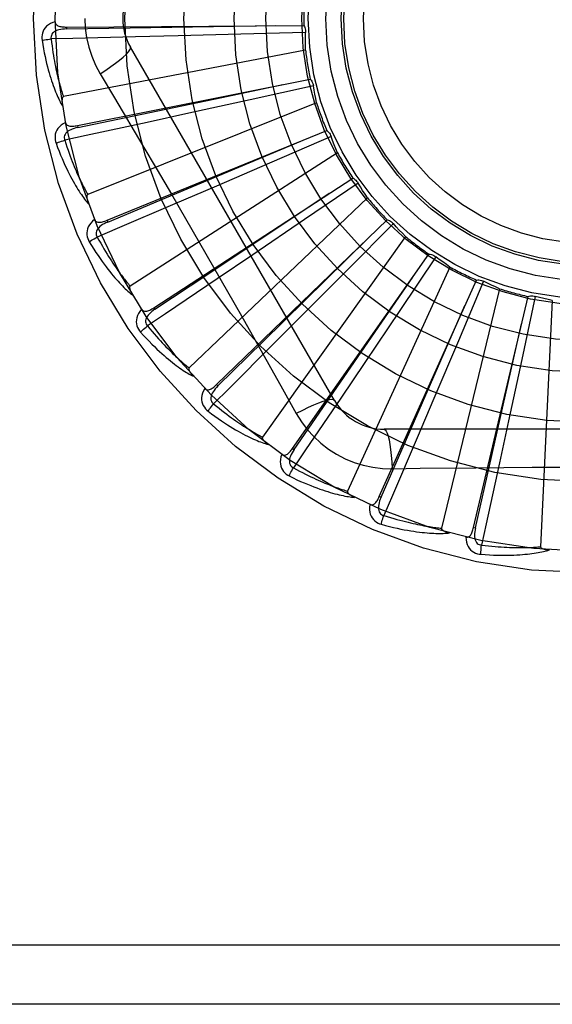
# Model space of a CAD drawing. Header units: inches. Extents: x 0 to 230, y 0 to 149.
# Tile 204 of 256: x 101.899 to 102.169, y 103.473 to 103.972. Entities that reach past the tile are written whole.
import ezdxf

# ---------------------------------------------------------------- set-up
doc = ezdxf.new("R2010")
doc.units = ezdxf.units.IN
doc.header["$LTSCALE"] = 12.6482830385
doc.header["$MEASUREMENT"] = 0
doc.linetypes.add('HIDDEN', pattern=[0.2, 0.1, -0.1])
doc.layers.add('RIGHTHAND_DOOR_ASSEMBLY', color=7, linetype='CONTINUOUS')

msp = doc.modelspace()

# ---------------------------------------------------------------- linework, layer by layer
at = {"layer": 'RIGHTHAND_DOOR_ASSEMBLY', "color": 8, "linetype": 'HIDDEN'}
for p, q in [((101.9225896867, 103.9686013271), (101.9225966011, 103.9676417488)), ((101.9225898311, 103.9686013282), (102.0429389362, 103.9694127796)), ((101.9792704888, 103.964088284), (101.9575234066, 103.9635505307)), ((102.01105294, 103.9649235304), (101.9792704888, 103.964088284)), ((102.0438346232, 103.9658450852), (102.01105294, 103.9649235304)), ((102.0437847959, 103.9569506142), (101.9210743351, 103.9333001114)), ((102.0584459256, 103.7791909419), (101.955003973, 103.9583576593)), ((101.9281920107, 103.9186119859), (102.0462126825, 103.9421849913)), ((101.9396570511, 103.9448974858), (101.9469227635, 103.9327316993)), ((102.0013924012, 103.9329293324), (102.0322827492, 103.939421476)), ((102.0477673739, 103.9388512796), (102.0157525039, 103.9317424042)), ((101.92838026, 103.9176710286), (102.0013924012, 103.9329293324)), ((102.0157525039, 103.9317424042), (101.9847024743, 103.9249073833)), ((102.0494017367, 103.9301081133), (101.933384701, 103.8836618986)), ((101.9847024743, 103.9249073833), (101.9634501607, 103.9202636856)), ((101.9281918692, 103.9186119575), (101.92838026, 103.9176710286)), ((101.9431534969, 103.8705862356), (102.0545801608, 103.9160688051)), ((102.056737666, 103.9130895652), (102.0266467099, 103.9000503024)), ((102.0599971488, 103.9048137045), (101.954866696, 103.837250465)), ((102.0266467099, 103.9000503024), (101.997451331, 103.8874625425)), ((101.9669335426, 103.8262598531), (102.0677389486, 103.892008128)), ((101.997451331, 103.8874625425), (101.9774619, 103.8788807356)), ((102.0704212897, 103.8894910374), (102.0433418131, 103.8709926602)), ((102.0751880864, 103.8819815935), (101.984743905, 103.7957432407)), ((101.9431533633, 103.870586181), (101.9435164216, 103.8696979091)), ((101.9986726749, 103.7872349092), (102.0852134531, 103.8708725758)), ((102.0433418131, 103.8709926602), (102.017056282, 103.8531071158)), ((102.0883236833, 103.8689086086), (102.065234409, 103.8456196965)), ((102.0944255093, 103.8624369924), (102.0219364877, 103.7606404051)), ((102.017056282, 103.8531071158), (101.9990522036, 103.8408973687)), ((102.0372237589, 103.7549218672), (102.1063721, 103.8534260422)), ((102.1097978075, 103.8520861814), (102.0915332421, 103.8248484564)), ((102.1170141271, 103.8468862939), (102.0651002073, 103.733210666)), ((102.065234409, 103.8456196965), (102.0428087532, 103.8230827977)), ((102.081193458, 103.7304886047), (102.1304501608, 103.8402990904)), ((102.1340675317, 103.8396317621), (102.1212878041, 103.8094296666)), ((102.1421375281, 103.8358915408), (102.1126750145, 103.7144454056)), ((102.1289925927, 103.7148182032), (102.1565773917, 103.8319661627)), ((102.1602556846, 103.8319954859), (102.1534226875, 103.7999206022)), ((102.1688876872, 103.8298501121), (102.1629414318, 103.7050228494)), ((101.9669334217, 103.8262597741), (101.9674580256, 103.8254562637)), ((102.0428087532, 103.8230827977), (102.0274407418, 103.8076864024)), ((102.0915332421, 103.8248484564), (102.0737779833, 103.7984747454)), ((102.1212878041, 103.8094296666), (102.1088446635, 103.7801723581)), ((102.0737779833, 103.7984747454), (102.0616014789, 103.7804481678)), ((102.1534226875, 103.7999206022), (102.1467413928, 103.7688371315)), ((101.9986725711, 103.7872348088), (101.9993397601, 103.7865451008)), ((102.1088446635, 103.7801723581), (102.1002997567, 103.7601671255)), ((102.1467413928, 103.7688371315), (102.1421369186, 103.7475762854)), ((102.290588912, 103.7646076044), (102.083705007, 103.7646076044)), ((102.037223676, 103.754921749), (102.0380093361, 103.7543707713)), ((102.0876883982, 103.7445866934), (102.1018571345, 103.7447960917)), ((102.081193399, 103.7304884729), (102.0820691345, 103.7300961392)), ((102.1289925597, 103.7148180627), (102.1299267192, 103.714598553)), ((102.7956469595, 103.5029409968), (101.7036469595, 103.5029409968)), ((102.7656469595, 103.4729409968), (101.7036469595, 103.4729409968))]:
    msp.add_line(p, q, dxfattribs=at)
for points in [[(101.931905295, 103.9729409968), (101.9321271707, 103.9680638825), (101.932781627, 103.9632313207), (101.9338661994, 103.958455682), (101.935377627, 103.953783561), (101.9373100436, 103.9492606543), (101.9396570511, 103.9448974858)], [(101.9168823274, 103.9712941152), (101.9155928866, 103.9708671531), (101.91444008, 103.9703500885), (101.9134160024, 103.9697402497), (101.9125306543, 103.9690442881), (101.9117841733, 103.968264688), (101.9111779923, 103.9674130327), (101.9107131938, 103.9664911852), (101.9103801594, 103.9655323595), (101.9101797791, 103.9645612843), (101.9100891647, 103.9636065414), (101.9100913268, 103.962709), (101.9101892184, 103.9618562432)], [(101.9225969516, 103.9676403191), (101.9215598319, 103.9676026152), (101.9205805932, 103.9675188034), (101.9196569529, 103.9673858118), (101.9187926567, 103.9672018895), (101.9179888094, 103.9669624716), (101.917252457, 103.9666673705), (101.9165860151, 103.9663171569), (101.916007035, 103.9659089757), (101.9155338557, 103.9654418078), (101.9151674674, 103.9649212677), (101.9149160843, 103.964350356), (101.9147740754, 103.9637542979), (101.9147376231, 103.9631622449), (101.9148059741, 103.9625759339)], [(101.9168823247, 103.9712978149), (101.9169304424, 103.9708381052), (101.9170564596, 103.9704251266), (101.9172655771, 103.9700581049), (101.9175421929, 103.9697393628), (101.9178730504, 103.9694736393), (101.9182563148, 103.9692529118), (101.9186879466, 103.9690719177), (101.919161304, 103.9689271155), (101.9196699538, 103.9688146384), (101.9202092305, 103.9687302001), (101.9207728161, 103.9686688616), (101.9213592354, 103.9686287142), (101.9219644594, 103.9686057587), (101.9225898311, 103.9686013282)], [(101.9225966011, 103.9676417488), (101.9548620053, 103.968136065), (102.0287377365, 103.9693354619)], [(102.0429389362, 103.9694127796), (102.0432270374, 103.9688623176), (102.0434604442, 103.9682894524), (102.0436405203, 103.9676883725), (102.0437643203, 103.9670741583), (102.0438286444, 103.9664617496), (102.0438346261, 103.9658451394)], [(101.9101892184, 103.9618562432), (101.910552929, 103.959657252), (101.9109300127, 103.9575572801), (101.9113171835, 103.9555580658), (101.9117132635, 103.9536532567), (101.9121171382, 103.9518384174), (101.9125271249, 103.9501096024), (101.9129421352, 103.9484626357), (101.9133606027, 103.9468938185), (101.9137814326, 103.9453992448), (101.9142031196, 103.9439753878), (101.9146245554, 103.9426185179), (101.9150442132, 103.9413253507), (101.9154603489, 103.9400920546), (101.9158730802, 103.9389165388), (101.9162819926, 103.9377959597), (101.9166876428, 103.9367288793), (101.9170908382, 103.9357135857), (101.9174910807, 103.9347482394), (101.9178885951, 103.9338312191), (101.9182824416, 103.9329602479), (101.918672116, 103.9321332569), (101.9190567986, 103.9313480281), (101.9194351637, 103.9306023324), (101.9198084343, 103.9298941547), (101.920177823, 103.9292205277), (101.9205424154, 103.9285822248)], [(101.9101892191, 103.9618562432), (101.9107963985, 103.9619806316), (101.911491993, 103.962107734), (101.9122522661, 103.9622330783), (101.9130679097, 103.9623551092), (101.9139293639, 103.9624721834), (101.9148058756, 103.9625800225)], [(101.9575234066, 103.9635505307), (101.9258506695, 103.9628243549), (101.9148058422, 103.9625802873)], [(101.9148058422, 103.9625802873), (101.915028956, 103.9607434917), (101.9152586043, 103.9589823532), (101.9154952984, 103.9572984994), (101.9157375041, 103.9556870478), (101.9159841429, 103.9541446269), (101.9162343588, 103.9526683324), (101.9164871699, 103.9512550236), (101.9167418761, 103.949902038), (101.9169976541, 103.948606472), (101.9172538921, 103.9473659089), (101.9175099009, 103.9461776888), (101.9177650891, 103.9450396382), (101.9180187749, 103.9439493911), (101.9182705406, 103.9429048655), (101.9185197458, 103.941903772), (101.9187663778, 103.9409443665), (101.9190101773, 103.9400245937), (101.9192512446, 103.9391430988), (101.9194896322, 103.9382982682), (101.9197252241, 103.937488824), (101.9199579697, 103.9367133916), (101.9201877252, 103.935970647), (101.9204143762, 103.9352592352), (101.9206377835, 103.934577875), (101.9208577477, 103.9339246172), (101.9210743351, 103.9333001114)], [(102.0437847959, 103.9569506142), (102.0437467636, 103.9591783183), (102.0437423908, 103.9614032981), (102.0437716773, 103.9636255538), (102.0438346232, 103.9658450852)], [(101.9396553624, 103.9448964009), (101.9424904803, 103.9467590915), (101.9451215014, 103.9485713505), (101.9474668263, 103.9502750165), (101.9495427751, 103.9518780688), (101.9513452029, 103.953378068), (101.9528246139, 103.9547401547), (101.9539565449, 103.9559430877), (101.9547111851, 103.9569613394), (101.9550640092, 103.9577740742), (101.9550041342, 103.95835738)], [(102.0462126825, 103.9421849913), (102.046599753, 103.9416990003), (102.0469373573, 103.94118066), (102.0472279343, 103.9406245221), (102.0474657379, 103.9400448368), (102.0476447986, 103.9394556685), (102.0477673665, 103.9388513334)], [(102.0494017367, 103.9301081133), (102.048942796, 103.9322883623), (102.048517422, 103.9344723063), (102.0481256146, 103.9366599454), (102.0477673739, 103.9388512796)], [(101.9210743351, 103.9333001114), (101.920913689, 103.9332360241), (101.9207768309, 103.9331371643), (101.9206652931, 103.9329999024), (101.9205744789, 103.9328351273), (101.9205010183, 103.932651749), (101.9204427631, 103.9324520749), (101.9203968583, 103.9322416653), (101.9203620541, 103.9320196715), (101.9203362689, 103.9317868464), (101.9203191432, 103.9315439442), (101.9203097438, 103.9312918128), (101.9203077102, 103.9310309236), (101.9203123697, 103.9307624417), (101.9203237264, 103.9304851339), (101.9203414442, 103.9301985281), (101.920365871, 103.9299015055), (101.9203969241, 103.9295929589), (101.9204355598, 103.9292723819), (101.9204828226, 103.9289387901), (101.9205383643, 103.9285925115)], [(101.9469227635, 103.9327316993), (101.9613544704, 103.9083495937), (101.9685722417, 103.8961074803), (101.9757671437, 103.8838306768), (101.9829401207, 103.871541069), (101.990074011, 103.8592183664), (101.9971820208, 103.8468793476), (102.0042425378, 103.834519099), (102.0112808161, 103.8221452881)], [(101.9220780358, 103.9201759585), (101.9208926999, 103.919512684), (101.9198585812, 103.9187867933), (101.9189684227, 103.9179941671), (101.9182307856, 103.9171432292), (101.9176453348, 103.916236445), (101.9172112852, 103.9152854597), (101.9169293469, 103.9142923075), (101.9167837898, 103.9132877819), (101.9167708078, 103.9122963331), (101.9168625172, 103.9113416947), (101.9170345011, 103.9104607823), (101.917292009, 103.909641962)], [(101.9283808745, 103.917669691), (101.9273696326, 103.9174363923), (101.9264239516, 103.9171687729), (101.9255421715, 103.9168633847), (101.9247283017, 103.9165192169), (101.9239842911, 103.9161319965), (101.9233170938, 103.9157028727), (101.9227289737, 103.9152328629), (101.9222377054, 103.9147224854), (101.9218614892, 103.91417421), (101.9216002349, 103.9135937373), (101.9214614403, 103.9129855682), (101.9214348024, 103.9123734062), (101.9215110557, 103.9117851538), (101.9216891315, 103.9112223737)], [(101.9634501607, 103.9202636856), (101.9324872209, 103.9135565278), (101.9216881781, 103.9112266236)], [(101.9220772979, 103.9201796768), (101.9222115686, 103.9197373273), (101.9224134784, 103.9193556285), (101.9226882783, 103.9190348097), (101.9230202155, 103.9187741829), (101.9233953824, 103.9185758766), (101.9238134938, 103.9184316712), (101.9242715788, 103.9183356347), (101.9247637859, 103.9182830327), (101.9252845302, 103.9182688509), (101.9258300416, 103.9182879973), (101.9263950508, 103.9183344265), (101.9269784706, 103.9184059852), (101.9275771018, 103.918497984), (101.9281920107, 103.9186119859)], [(102.0545801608, 103.9160688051), (102.0550522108, 103.9156648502), (102.0554818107, 103.915219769), (102.0558723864, 103.9147286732), (102.0562155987, 103.9142044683), (102.0565029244, 103.9136598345), (102.0567376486, 103.9130896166)], [(102.0599971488, 103.9048137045), (102.059133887, 103.9068676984), (102.0583028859, 103.9089316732), (102.0575041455, 103.9110056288), (102.056737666, 103.9130895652)], [(101.917292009, 103.909641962), (101.9180653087, 103.9075515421), (101.9188330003, 103.905560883), (101.9195915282, 103.9036710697), (101.920340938, 103.9018756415), (101.9210809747, 103.9001700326), (101.9218107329, 103.89855005), (101.9225299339, 103.8970113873), (101.9232377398, 103.8955501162), (101.9239338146, 103.894162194), (101.9246173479, 103.8928438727), (101.9252879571, 103.8915912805), (101.9259447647, 103.8904009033), (101.926586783, 103.8892686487), (101.9272145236, 103.8881924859), (101.9278281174, 103.8871695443), (101.9284283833, 103.8861985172), (101.929016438, 103.8852778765), (101.9295921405, 103.8844057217), (101.9301560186, 103.8835805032), (101.9307075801, 103.8827998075), (101.9312467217, 103.8820615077), (101.9317730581, 103.8813632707), (101.9322857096, 103.8807026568), (101.9327862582, 103.8800779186), (101.9332764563, 103.8794863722), (101.9337552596, 103.8789286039)], [(101.9172920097, 103.9096419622), (101.9178646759, 103.9098790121), (101.9185236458, 103.9101354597), (101.9192464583, 103.9104024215), (101.9200242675, 103.9106766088), (101.9208479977, 103.9109545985), (101.921688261, 103.9112263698)], [(101.9216881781, 103.9112266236), (101.9222548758, 103.9094652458), (101.9228136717, 103.9077793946), (101.9233647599, 103.9061707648), (101.9239075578, 103.904634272), (101.9244416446, 103.9031664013), (101.9249667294, 103.901764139), (101.9254824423, 103.9004242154), (101.9259885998, 103.8991438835), (101.9264849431, 103.8979201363), (101.9269713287, 103.8967504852), (101.9274475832, 103.8956321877), (101.9279135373, 103.8945629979), (101.9283689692, 103.8935404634), (101.928813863, 103.8925624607), (101.9292480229, 103.8916266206), (101.9296717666, 103.8907312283), (101.9300852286, 103.8898742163), (101.9304887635, 103.8890542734), (101.9308827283, 103.8882698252), (101.9312672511, 103.8875195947), (101.9316425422, 103.8868022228), (101.932008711, 103.8861163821), (101.9323659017, 103.8854607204), (101.93271422, 103.8848339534), (101.933053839, 103.8842341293), (101.933384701, 103.8836618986)], [(101.9435164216, 103.8696979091), (101.9732868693, 103.8821486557), (102.0414249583, 103.9107189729)], [(102.0677389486, 103.892008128), (102.068278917, 103.8917008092), (102.0687849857, 103.8913450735), (102.0692614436, 103.8909367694), (102.0696976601, 103.8904869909), (102.0700828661, 103.8900065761), (102.0704212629, 103.8894910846)], [(102.0751880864, 103.8819815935), (102.0739530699, 103.8838329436), (102.0727469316, 103.8857016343), (102.0715696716, 103.8875876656), (102.0704212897, 103.8894910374)], [(101.933384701, 103.8836618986), (101.9332390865, 103.8835685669), (101.9331234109, 103.8834455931), (101.9330398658, 103.883289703), (101.9329818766, 103.8831107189), (101.9329444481, 103.882916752), (101.9329250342, 103.8827096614), (101.9329197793, 103.8824943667), (101.9329276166, 103.8822697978), (101.9329463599, 103.8820363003), (101.9329755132, 103.8817945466), (101.9330139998, 103.8815451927), (101.9330613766, 103.8812886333), (101.9331167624, 103.881025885), (101.9331803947, 103.8807557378), (101.9332520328, 103.8804776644), (101.9333322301, 103.8801906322), (101.933423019, 103.8798883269), (101.9335197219, 103.8795860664), (101.9336178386, 103.8792987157), (101.9337188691, 103.8790213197)], [(101.9674580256, 103.8254562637), (101.9943341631, 103.8433161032), (102.0558339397, 103.8842653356)], [(101.9774619, 103.8788807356), (101.9483278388, 103.86643501), (101.938164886, 103.8621034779)], [(101.9368540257, 103.8709648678), (101.9358156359, 103.8700892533), (101.9349375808, 103.8691807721), (101.9342135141, 103.8682340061), (101.9336502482, 103.867258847), (101.9332469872, 103.8662576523), (101.9330007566, 103.8652417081), (101.9329118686, 103.8642131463), (101.9329590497, 103.8631992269), (101.9331339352, 103.862223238), (101.9334046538, 103.8613032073), (101.9337402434, 103.8604707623), (101.9341480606, 103.8597154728)], [(101.9368529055, 103.8709679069), (101.9370682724, 103.8705592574), (101.9373386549, 103.8702228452), (101.937669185, 103.8699598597), (101.9380444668, 103.8697667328), (101.9384503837, 103.869643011), (101.9388882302, 103.8695805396), (101.9393562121, 103.8695729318), (101.9398494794, 103.8696144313), (101.9403634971, 103.8696990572), (101.9408955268, 103.8698210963), (101.9414415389, 103.8699736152), (101.9420008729, 103.8701542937), (101.9425712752, 103.8703579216), (101.9431534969, 103.8705862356)], [(101.9435172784, 103.869696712), (101.9425684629, 103.8692762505), (101.9416905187, 103.868834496), (101.9408824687, 103.8683677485), (101.9401484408, 103.8678757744), (101.9394911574, 103.8673547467), (101.9389172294, 103.8668071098), (101.9384286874, 103.8662342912), (101.9380428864, 103.8656401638), (101.9377772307, 103.865030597), (101.9376305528, 103.8644111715), (101.9376093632, 103.8637877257), (101.9376990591, 103.8631815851), (101.9378852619, 103.8626183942), (101.9381666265, 103.8620994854)], [(102.0852134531, 103.8708725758), (102.085801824, 103.8706730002), (102.0863660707, 103.8704194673), (102.0869111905, 103.8701087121), (102.0874246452, 103.8697496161), (102.0878938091, 103.8693507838), (102.088323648, 103.8689086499)], [(102.0944255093, 103.8624369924), (102.0928606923, 103.8640230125), (102.0913221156, 103.8656302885), (102.0898097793, 103.8672588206), (102.0883236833, 103.8689086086)], [(101.9341480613, 103.8597154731), (101.9346655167, 103.8600566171), (101.935264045, 103.8604331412), (101.9359232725, 103.8608320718), (101.9366351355, 103.8612485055), (101.9373913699, 103.8616773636), (101.9381650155, 103.8621032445)], [(101.938164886, 103.8621034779), (101.9390546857, 103.8604811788), (101.9399224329, 103.8589315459), (101.9407679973, 103.8574562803), (101.9415917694, 103.8560502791), (101.9423940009, 103.8547100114), (101.9431749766, 103.8534324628), (101.9439349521, 103.8522143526), (101.9446742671, 103.8510529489), (101.9453932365, 103.84994525), (101.9460921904, 103.8488887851), (101.9467714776, 103.8478808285), (101.9474313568, 103.8469191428), (101.9480720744, 103.8460012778), (101.9486940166, 103.8451251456), (101.9492974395, 103.8442883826), (101.9498829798, 103.8434893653), (101.9504511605, 103.8427260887), (101.9510025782, 103.8419973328), (101.9515378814, 103.8413016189), (101.9520574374, 103.8406377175), (101.95256171, 103.8400043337), (101.9530510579, 103.839400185), (101.9535258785, 103.8388239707), (101.9539865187, 103.8382744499), (101.9544335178, 103.8377497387), (101.954866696, 103.837250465)], [(101.9341480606, 103.8597154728), (101.9353030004, 103.8578091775), (101.9364335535, 103.8559997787), (101.9375360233, 103.8542876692), (101.9386116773, 103.8526665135), (101.9396611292, 103.85113178), (101.9406842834, 103.8496791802), (101.9416816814, 103.8483044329), (101.9426532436, 103.847003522), (101.9435994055, 103.8457724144), (101.9445200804, 103.8446072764), (101.9454156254, 103.8435042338), (101.946285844, 103.8424596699), (101.9471305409, 103.8414693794), (101.9479506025, 103.8405314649), (101.9487467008, 103.8396431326), (101.9495198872, 103.8388032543), (101.9502715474, 103.8380105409), (101.9510019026, 103.8372630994), (101.9517117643, 103.8365595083), (101.952401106, 103.8358973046), (101.9530702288, 103.83527438), (101.9537191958, 103.8346883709), (101.954347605, 103.834136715), (101.9549573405, 103.8336179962), (101.955550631, 103.8331299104), (101.9561263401, 103.8326728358)], [(101.9993397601, 103.7865451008), (102.022350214, 103.8091685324), (102.0749889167, 103.8610166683)], [(102.1063721, 103.8534260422), (102.1069876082, 103.8533414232), (102.1075896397, 103.8531992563), (102.1081837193, 103.8529972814), (102.1087558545, 103.8527418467), (102.1092920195, 103.8524390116), (102.1097977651, 103.8520862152)], [(102.1170141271, 103.8468862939), (102.115177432, 103.8481475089), (102.1133624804, 103.8494345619), (102.1115692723, 103.8507474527), (102.1097978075, 103.8520861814)], [(102.0380093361, 103.7543707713), (102.0563224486, 103.7809401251), (102.0981975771, 103.8418132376)], [(101.954866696, 103.837250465), (101.9547413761, 103.8371312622), (101.9546510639, 103.8369886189), (101.9545985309, 103.836819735), (101.9545754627, 103.8366330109), (101.954575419, 103.8364354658), (101.9545955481, 103.8362284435), (101.9546311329, 103.8360160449), (101.9546813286, 103.8357970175), (101.9547439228, 103.8355712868), (101.9548183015, 103.8353394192), (101.9549032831, 103.8351018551), (101.9549983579, 103.8348588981), (101.9551024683, 103.8346113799), (101.9552160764, 103.8343581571), (101.9553390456, 103.8340986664), (101.9554721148, 103.8338319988), (101.9556154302, 103.8335574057), (101.9557706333, 103.8332738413), (101.9559396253, 103.832979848), (101.9561217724, 103.8326759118)], [(101.9990522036, 103.8408973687), (101.9728000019, 103.8231628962), (101.9636404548, 103.8169862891)], [(102.1304501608, 103.8402990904), (102.1310705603, 103.8403324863), (102.1316886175, 103.8403068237), (102.1323101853, 103.8402209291), (102.1329203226, 103.8400783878), (102.1335041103, 103.8398824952), (102.1340674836, 103.8396317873)], [(102.1421375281, 103.8358915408), (102.140095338, 103.8367823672), (102.1380696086, 103.8377026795), (102.1360603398, 103.8386524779), (102.1340675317, 103.8396317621)], [(102.1565773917, 103.8319661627), (102.1571802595, 103.8321163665), (102.1577920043, 103.8322081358), (102.1584185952, 103.8322414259), (102.1590446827, 103.8322169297), (102.1596549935, 103.8321350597), (102.1602556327, 103.8319955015)], [(102.1688876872, 103.8298501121), (102.1667138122, 103.8303383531), (102.1645505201, 103.8308586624), (102.1623978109, 103.83141104), (102.1602556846, 103.8319954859)], [(102.0820691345, 103.7300961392), (102.0950230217, 103.7596511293), (102.1246210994, 103.8273491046)], [(101.9606762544, 103.8254394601), (101.9598223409, 103.8243831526), (101.9591320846, 103.8233249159), (101.9586002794, 103.8222582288), (101.9582317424, 103.8211940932), (101.9580252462, 103.8201346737), (101.957975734, 103.8190904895), (101.9580831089, 103.818063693), (101.9583213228, 103.8170770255), (101.9586777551, 103.8161517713), (101.9591176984, 103.8152996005), (101.9596047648, 103.8145457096), (101.9601481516, 103.8138812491)], [(101.9606739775, 103.8254428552), (101.9609631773, 103.8250819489), (101.9612925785, 103.8248025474), (101.9616669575, 103.8246068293), (101.9620719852, 103.8244882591), (101.9624939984, 103.8244436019), (101.9629357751, 103.8244651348), (101.9633967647, 103.8245462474), (101.9638732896, 103.8246803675), (101.964362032, 103.8248607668), (101.9648613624, 103.8250813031), (101.965368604, 103.825334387), (101.9658835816, 103.8256176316), (101.9664050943, 103.8259255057), (101.9669335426, 103.8262598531)], [(101.9674590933, 103.8254552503), (101.9666069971, 103.8248628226), (101.9658285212, 103.8242628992), (101.9651234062, 103.823651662), (101.9644957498, 103.8230296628), (101.9639489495, 103.8223936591), (101.9634890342, 103.821747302), (101.9631177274, 103.8210923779), (101.9628513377, 103.8204359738), (101.962705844, 103.8197871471), (101.9626790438, 103.8191511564), (101.962776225, 103.8185349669), (101.9629790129, 103.8179567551), (101.9632684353, 103.8174389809), (101.9636429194, 103.816982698)], [(102.0112808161, 103.8221452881), (102.0252492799, 103.7973936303), (102.0321872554, 103.7850494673), (102.0391156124, 103.7726302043)], [(101.9601481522, 103.8138812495), (101.9605916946, 103.8143141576), (101.9611081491, 103.8147971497), (101.9616799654, 103.8153136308), (101.9623001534, 103.8158572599), (101.9629615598, 103.8164214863), (101.9636406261, 103.8169860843)], [(101.9636404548, 103.8169862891), (101.9648211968, 103.8155617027), (101.9659665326, 103.8142042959), (101.9670760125, 103.8129157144), (101.9681509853, 103.8116910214), (101.9691923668, 103.8105267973), (101.970201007, 103.8094201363), (101.9711777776, 103.8083678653), (101.9721235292, 103.807367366), (101.9730391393, 103.8064157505), (101.9739253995, 103.8055106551), (101.9747831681, 103.8046494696), (101.9756131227, 103.8038300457), (101.9764159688, 103.8030500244), (101.9771924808, 103.8023074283), (101.9779433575, 103.8015999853), (101.9786695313, 103.8009262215), (101.9793718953, 103.8002842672), (101.9800512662, 103.7996730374), (101.9807085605, 103.7990912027), (101.9813443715, 103.7985376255), (101.9819594, 103.798011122), (101.9825542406, 103.7975105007), (101.9831295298, 103.7970345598), (101.9836858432, 103.7965821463), (101.9842240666, 103.7961515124), (101.984743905, 103.7957432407)], [(102.1299267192, 103.714598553), (102.1370531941, 103.7460709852), (102.15330447, 103.8181470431)], [(101.9601481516, 103.8138812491), (101.9616429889, 103.8122279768), (101.9630955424, 103.8106652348), (101.964502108, 103.8091927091), (101.9658651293, 103.8078044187), (101.9671860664, 103.8064960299), (101.9684656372, 103.8052633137), (101.9697051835, 103.8041021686), (101.9709053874, 103.8030086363), (101.9720674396, 103.8019788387), (101.9731919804, 103.8010089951), (101.974280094, 103.800095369), (101.9753322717, 103.7992343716), (101.9763491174, 103.7984218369), (101.9773318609, 103.7976560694), (101.9782816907, 103.7969344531), (101.9791998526, 103.796256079), (101.9800879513, 103.7956199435), (101.9809465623, 103.7950242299), (101.9817767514, 103.7944676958), (101.9825789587, 103.7939479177), (101.9833538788, 103.7934628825), (101.9841020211, 103.7930102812), (101.9848234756, 103.7925875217), (101.9855203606, 103.79219357), (101.9861953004, 103.7918265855), (101.9868471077, 103.7914867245)], [(102.0274407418, 103.8076864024), (102.0050192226, 103.7853041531), (101.997194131, 103.7775057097)], [(101.984743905, 103.7957432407), (101.984643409, 103.7956024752), (101.9845817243, 103.795445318), (101.9845621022, 103.795269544), (101.9845747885, 103.7950818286), (101.9846121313, 103.7948878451), (101.9846710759, 103.7946883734), (101.9847462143, 103.7944865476), (101.9848369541, 103.7942809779), (101.984941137, 103.7940711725), (101.9850580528, 103.7938575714), (101.985186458, 103.7936403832), (101.9853257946, 103.7934198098), (101.9854748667, 103.7931964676), (101.9856343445, 103.7929693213), (101.9858042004, 103.7927377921), (101.985985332, 103.7925011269), (101.9861781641, 103.7922584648), (101.9863840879, 103.7920095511), (101.9866048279, 103.7917537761), (101.9868398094, 103.7914913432)], [(101.9926814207, 103.7852476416), (101.993033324, 103.7849482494), (101.9934094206, 103.7847363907), (101.9938140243, 103.7846150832), (101.9942341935, 103.7845752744), (101.9946570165, 103.7846112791), (101.9950867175, 103.7847160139), (101.9955240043, 103.7848828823), (101.9959665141, 103.785104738), (101.9964122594, 103.785374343), (101.9968608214, 103.7856853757), (101.9973110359, 103.7860299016), (101.9977631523, 103.7864055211), (101.9982170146, 103.7868065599), (101.9986726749, 103.7872349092)], [(101.9926837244, 103.7852451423), (101.9920451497, 103.7840463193), (101.9915676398, 103.7828765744), (101.9912473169, 103.7817285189), (101.9910868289, 103.7806138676), (101.9910845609, 103.7795345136), (101.9912335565, 103.7784998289), (101.9915333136, 103.7775119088), (101.9919539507, 103.7765881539), (101.9924790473, 103.7757470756), (101.9930723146, 103.7749935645), (101.9936932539, 103.7743454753), (101.994352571, 103.7737958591)], [(101.9993410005, 103.7865443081), (101.9986164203, 103.7858013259), (101.9979655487, 103.7850649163), (101.9973888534, 103.784331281), (101.9968902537, 103.7836017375), (101.9964736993, 103.7828737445), (101.9961444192, 103.7821520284), (101.9959037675, 103.7814386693), (101.9957664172, 103.7807437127), (101.995746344, 103.7800790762), (101.9958403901, 103.7794495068), (101.9960524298, 103.7788628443), (101.9963609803, 103.7783334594), (101.9967431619, 103.7778798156), (101.9971972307, 103.7775026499)], [(101.9943525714, 103.7737958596), (101.9947061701, 103.7743048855), (101.9951218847, 103.7748768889), (101.9955856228, 103.7754922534), (101.9960917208, 103.7761434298), (101.9966343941, 103.7768226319), (101.997194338, 103.7775055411)], [(101.997194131, 103.7775057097), (101.9986231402, 103.7763303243), (102.0000046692, 103.7752142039), (102.001337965, 103.7741588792), (102.0026252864, 103.7731597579), (102.0038681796, 103.7722136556), (102.0050680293, 103.7713178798), (102.006226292, 103.7704694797), (102.0073442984, 103.7696660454), (102.0084234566, 103.7689049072), (102.0094649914, 103.768183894), (102.0104702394, 103.7675006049), (102.0114402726, 103.7668530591), (102.0123762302, 103.7662390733), (102.0132792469, 103.7656568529), (102.0141504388, 103.7651042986), (102.0149910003, 103.7645801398), (102.0158021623, 103.7640827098), (102.016584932, 103.7636110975), (102.0173404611, 103.7631641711), (102.0180695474, 103.7627409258), (102.018773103, 103.7623403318), (102.0194519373, 103.7619613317), (102.0201069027, 103.7616028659), (102.0207387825, 103.761263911), (102.0213487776, 103.7609429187), (102.0219364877, 103.7606404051)], [(102.0616014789, 103.7804481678), (102.0438210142, 103.7542270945), (102.0376131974, 103.7450886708)], [(102.0584457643, 103.7791912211), (102.0579852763, 103.7795298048), (102.0571411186, 103.7796363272), (102.0559487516, 103.7795121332), (102.0544191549, 103.7791658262), (102.0525519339, 103.7785962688), (102.0503666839, 103.7778033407), (102.0478933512, 103.7767970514), (102.0451657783, 103.7755883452), (102.042210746, 103.7741856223), (102.0391138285, 103.7726292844)], [(101.994352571, 103.7737958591), (101.9961332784, 103.7724553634), (101.9978553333, 103.7711957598), (101.9995151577, 103.7700160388), (102.0011162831, 103.7689107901), (102.0026609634, 103.7678760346), (102.0041507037, 103.7669077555), (102.005587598, 103.7660021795), (102.006973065, 103.7651555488), (102.0083090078, 103.7643642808), (102.0095967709, 103.7636247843), (102.0108381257, 103.7629335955), (102.012034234, 103.7622872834), (102.0131864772, 103.7616818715), (102.0142963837, 103.7611159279), (102.0153656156, 103.7605871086), (102.0163955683, 103.7600947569), (102.0173880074, 103.7596381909), (102.0183438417, 103.7592157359), (102.0192643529, 103.7588263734), (102.0201504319, 103.7584678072), (102.0210031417, 103.7581381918), (102.0218234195, 103.7578353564), (102.0226118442, 103.7575567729), (102.0233706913, 103.7573018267), (102.0241028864, 103.7570692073), (102.0248072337, 103.7568588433)], [(102.0391156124, 103.7726302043), (102.0417127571, 103.7684320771), (102.0446523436, 103.7645089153), (102.0479246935, 103.7608724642), (102.0515055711, 103.7575470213), (102.0553763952, 103.7545497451), (102.0595020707, 103.7519095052), (102.0638507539, 103.74965309), (102.0683843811, 103.7477941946), (102.0730612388, 103.7463472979), (102.0778568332, 103.7453238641), (102.0827376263, 103.7447364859), (102.0876883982, 103.7445866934)], [(102.083705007, 103.7646076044), (102.0842286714, 103.7643782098), (102.0847431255, 103.7637003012), (102.0852317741, 103.7626055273), (102.0856966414, 103.7611077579), (102.086137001, 103.7592059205), (102.0865429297, 103.7569169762), (102.0869081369, 103.7542717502), (102.0872251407, 103.7513053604), (102.0874878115, 103.7480456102), (102.0876883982, 103.7445866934)], [(102.0219364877, 103.7606404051), (102.0218644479, 103.7604831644), (102.0218336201, 103.7603171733), (102.021847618, 103.7601408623), (102.0218956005, 103.75995894), (102.02196898, 103.7597755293), (102.0220646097, 103.7595908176), (102.022176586, 103.7594068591), (102.0223045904, 103.759222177), (102.0224465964, 103.7590358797), (102.0226018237, 103.7588482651), (102.0227690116, 103.7586593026), (102.022947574, 103.7584690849), (102.0231362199, 103.7582779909), (102.0233358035, 103.7580851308), (102.0235464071, 103.757889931), (102.0237690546, 103.7576918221), (102.0240087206, 103.7574867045), (102.0242536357, 103.7572845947), (102.0244924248, 103.7570952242), (102.0247288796, 103.7569153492)], [(102.1002997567, 103.7601671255), (102.0878029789, 103.7310549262), (102.0834368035, 103.7209068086)], [(102.0317196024, 103.7518346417), (102.0313194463, 103.7505366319), (102.0310719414, 103.7492976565), (102.030974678, 103.7481097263), (102.0310280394, 103.7469848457), (102.0312300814, 103.7459245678), (102.0315721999, 103.7449367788), (102.0320535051, 103.7440234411), (102.0326413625, 103.7431959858), (102.033316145, 103.742469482), (102.0340412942, 103.7418418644), (102.0347736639, 103.7413230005), (102.0355250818, 103.7409080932)], [(102.031716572, 103.7518367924), (102.0321189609, 103.7516093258), (102.0325284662, 103.7514724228), (102.0329487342, 103.7514298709), (102.0333688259, 103.7514703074), (102.033777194, 103.7515856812), (102.0341793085, 103.7517698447), (102.034577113, 103.7520164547), (102.0349696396, 103.7523180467), (102.0353563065, 103.7526671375), (102.0357378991, 103.7530574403), (102.0361147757, 103.7534809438), (102.0364876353, 103.753935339), (102.0368573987, 103.7544150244), (102.0372237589, 103.7549218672)], [(102.038010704, 103.7543702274), (102.0374398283, 103.7535035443), (102.0369400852, 103.7526572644), (102.036512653, 103.7518277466), (102.0361611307, 103.7510170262), (102.0358898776, 103.7502233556), (102.0357031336, 103.7494523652), (102.0356018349, 103.7487063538), (102.0355984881, 103.7479979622), (102.0357045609, 103.7473415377), (102.0359160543, 103.7467411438), (102.0362352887, 103.7462052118), (102.0366384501, 103.7457437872), (102.0370995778, 103.7453706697), (102.0376168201, 103.7450862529)], [(102.1421369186, 103.7475762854), (102.1353754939, 103.7166251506), (102.1330087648, 103.7058341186)], [(102.0355250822, 103.7409080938), (102.0357759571, 103.7414748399), (102.0360759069, 103.742115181), (102.0364148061, 103.7428071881), (102.0367885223, 103.7435423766), (102.037192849, 103.7443120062), (102.0376134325, 103.7450885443)], [(102.0376131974, 103.7450886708), (102.0392388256, 103.7442049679), (102.0408066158, 103.7433704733), (102.0423155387, 103.7425865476), (102.0437686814, 103.7418491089), (102.045168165, 103.741155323), (102.0465158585, 103.7405028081), (102.0478137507, 103.7398889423), (102.0490636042, 103.7393116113), (102.050267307, 103.7387684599), (102.0514264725, 103.738257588), (102.0525428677, 103.7377768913), (102.05361792, 103.7373246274), (102.0546531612, 103.7368988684), (102.0556500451, 103.7364980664), (102.056610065, 103.7361203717), (102.0575346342, 103.7357647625), (102.0584252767, 103.7354298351), (102.059283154, 103.7351148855), (102.060109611, 103.7348190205), (102.0609056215, 103.7345414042), (102.0616722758, 103.7342811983), (102.0624105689, 103.7340375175), (102.0631215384, 103.7338094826), (102.0638061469, 103.7335962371), (102.0644658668, 103.7333964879), (102.0651002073, 103.733210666)], [(102.1018571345, 103.7447960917), (102.1301885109, 103.7451032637), (102.1443993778, 103.7452329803), (102.1586288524, 103.7453255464), (102.1728584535, 103.7453927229), (102.1870971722, 103.7454095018), (102.2013370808, 103.7453957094), (102.2155716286, 103.7453301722), (102.2298068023, 103.7452385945)], [(102.0355250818, 103.7409080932), (102.0375273, 103.7399288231), (102.0394566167, 103.7390178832), (102.0413097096, 103.7381736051), (102.0430910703, 103.7373913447), (102.044803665, 103.7366676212), (102.0464497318, 103.7359987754), (102.0480320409, 103.7353814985), (102.0495526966, 103.7348123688), (102.0510142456, 103.7342882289), (102.0524186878, 103.7338058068), (102.053768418, 103.7333620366), (102.0550652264, 103.7329537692), (102.0563112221, 103.7325773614), (102.0575081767, 103.7322316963), (102.0586581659, 103.7319147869), (102.0597626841, 103.7316262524), (102.0608235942, 103.7313657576), (102.0618421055, 103.7311318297), (102.0628196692, 103.7309237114), (102.0637575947, 103.7307393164), (102.0646572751, 103.730577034), (102.0655200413, 103.7304349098), (102.0663469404, 103.7303105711), (102.0671403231, 103.7302038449), (102.06790331, 103.730113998), (102.0686347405, 103.7300407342)], [(102.0651002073, 103.733210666), (102.0650592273, 103.7330426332), (102.0650603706, 103.7328738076), (102.0651074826, 103.7327033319), (102.0651890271, 103.7325337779), (102.0652957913, 103.7323675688), (102.0654246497, 103.7322042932), (102.0655694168, 103.7320448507), (102.0657300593, 103.731887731), (102.0659047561, 103.7317316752), (102.0660926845, 103.7315768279), (102.0662926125, 103.7314229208), (102.066503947, 103.7312699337), (102.0667253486, 103.7311179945), (102.0669578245, 103.730966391), (102.067201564, 103.7308145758), (102.0674576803, 103.7306621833), (102.0677270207, 103.7305085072), (102.0680105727, 103.7303540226), (102.0683097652, 103.7301989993), (102.0686241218, 103.7300433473)], [(102.0763695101, 103.7264170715), (102.0768077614, 103.726269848), (102.077235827, 103.7262129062), (102.0776565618, 103.7262506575), (102.0780614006, 103.7263698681), (102.0784405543, 103.7265604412), (102.078800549, 103.7268173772), (102.0791444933, 103.7271348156), (102.0794728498, 103.7275052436), (102.0797864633, 103.7279212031), (102.0800872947, 103.7283766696), (102.0803772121, 103.7288638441), (102.0806573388, 103.729380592), (102.080929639, 103.729921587), (102.081193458, 103.7304886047)], [(102.0820705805, 103.730095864), (102.0816740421, 103.7291368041), (102.0813434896, 103.7282112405), (102.0810807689, 103.7273158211), (102.0808890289, 103.7264532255), (102.0807728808, 103.7256225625), (102.0807354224, 103.7248301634), (102.0807771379, 103.7240784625), (102.0809079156, 103.7233822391), (102.0811363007, 103.7227577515), (102.0814575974, 103.7222082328), (102.0818724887, 103.7217424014), (102.0823556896, 103.721365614), (102.0828790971, 103.7210865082), (102.0834408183, 103.72090512)], [(102.0763730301, 103.7264155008), (102.0762257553, 103.7250652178), (102.0762172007, 103.7238017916), (102.0763465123, 103.7226169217), (102.0766117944, 103.7215224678), (102.0770108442, 103.7205195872), (102.0775337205, 103.7196143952), (102.0781791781, 103.7188086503), (102.0789130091, 103.7181074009), (102.0797130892, 103.7175217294), (102.0805439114, 103.7170426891), (102.0813612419, 103.7166718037), (102.0821776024, 103.716406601)], [(102.0821776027, 103.7164066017), (102.0823166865, 103.7170105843), (102.0824900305, 103.7176961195), (102.0826918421, 103.7184397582), (102.0829196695, 103.7192323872), (102.0831710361, 103.7200646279), (102.0834370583, 103.7209067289)], [(102.0834368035, 103.7209068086), (102.0852002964, 103.7203467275), (102.0868976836, 103.7198240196), (102.0885276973, 103.7193398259), (102.0900941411, 103.7188907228), (102.0915996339, 103.7184743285), (102.0930464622, 103.7180886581), (102.0944370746, 103.7177315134), (102.0957736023, 103.7174011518), (102.0970583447, 103.7170956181), (102.0982932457, 103.7168133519), (102.0994804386, 103.7165526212), (102.1006216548, 103.7163119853), (102.1017187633, 103.7160898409), (102.1027734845, 103.7158849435), (102.1037876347, 103.7156957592), (102.1047627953, 103.7155215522), (102.1057007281, 103.7153612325), (102.106602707, 103.7152143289), (102.1074702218, 103.7150802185), (102.1083043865, 103.7149582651), (102.1091064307, 103.7148478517), (102.1098774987, 103.7147482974), (102.1106187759, 103.7146589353), (102.1113313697, 103.7145791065), (102.1120169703, 103.7145078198), (102.1126750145, 103.7144454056)], [(102.0821776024, 103.716406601), (102.084328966, 103.7158239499), (102.0863958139, 103.7152945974), (102.0883751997, 103.7148162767), (102.0902724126, 103.7143852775), (102.0920910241, 103.7139987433), (102.0938339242, 103.7136535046), (102.0955044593, 103.7133468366), (102.0971053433, 103.7130757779), (102.0986396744, 103.7128377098), (102.1001100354, 103.7126297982), (102.1015193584, 103.7124494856), (102.1028699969, 103.7122940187), (102.1041647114, 103.7121602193), (102.105405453, 103.712047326), (102.1065946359, 103.7119537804), (102.1077337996, 103.7118794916), (102.1088248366, 103.7118244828), (102.1098692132, 103.7117875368), (102.1108684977, 103.7117681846), (102.1118243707, 103.7117646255), (102.1127385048, 103.7117755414), (102.1136125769, 103.7117992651), (102.1144480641, 103.711833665), (102.1152473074, 103.7118790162), (102.1160135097, 103.7119351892), (102.1167455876, 103.7120016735)], [(102.1126750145, 103.7144454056), (102.1126665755, 103.7142726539), (102.1126996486, 103.7141070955), (102.112778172, 103.7139486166), (102.1128903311, 103.7137975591), (102.1130266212, 103.7136545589), (102.1131840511, 103.7135186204), (102.1133563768, 103.7133894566), (102.1135438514, 103.713265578), (102.1137449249, 103.713145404), (102.1139587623, 103.7130289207), (102.1141842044, 103.7129156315), (102.1144206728, 103.7128054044), (102.1146668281, 103.7126981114), (102.1149237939, 103.712593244), (102.11519186, 103.7124903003), (102.1154721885, 103.7123891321), (102.1157711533, 103.712287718), (102.1160734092, 103.7121911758), (102.116364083, 103.7121045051), (102.1166481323, 103.7120260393)], [(102.1250270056, 103.7099072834), (102.1254847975, 103.7098456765), (102.1259156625, 103.7098707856), (102.1263216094, 103.709987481), (102.1266966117, 103.7101811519), (102.1270328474, 103.7104400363), (102.127337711, 103.7107604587), (102.1276153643, 103.7111372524), (102.1278676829, 103.7115631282), (102.1280969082, 103.7120309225), (102.1283061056, 103.7125350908), (102.1284985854, 103.7130683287), (102.1286758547, 103.7136287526), (102.1288408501, 103.7142115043), (102.1289925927, 103.7148182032)], [(102.1299281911, 103.7145985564), (102.129720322, 103.7135817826), (102.129570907, 103.7126103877), (102.1294823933, 103.7116814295), (102.1294573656, 103.710798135), (102.1295005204, 103.709960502), (102.1296137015, 103.7091753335), (102.1297969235, 103.7084451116), (102.1300570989, 103.7077862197), (102.1303995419, 103.7072162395), (102.1308190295, 103.7067374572), (102.1313145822, 103.7063585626), (102.1318603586, 103.7060800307), (102.1324271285, 103.7059050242), (102.1330130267, 103.7058332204)], [(102.1250301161, 103.7099064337), (102.1251410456, 103.7085526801), (102.1253717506, 103.7073104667), (102.1257229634, 103.7061714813), (102.1261905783, 103.7051470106), (102.1267722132, 103.704237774), (102.1274569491, 103.703447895), (102.1282432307, 103.7027788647), (102.1290965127, 103.7022291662), (102.1299929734, 103.7018054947), (102.1308994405, 103.7014923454), (102.1317721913, 103.7012828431), (102.1326239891, 103.7011769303)], [(102.1326239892, 103.701176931), (102.1326462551, 103.7017963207), (102.1326867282, 103.7025022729), (102.1327441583, 103.7032706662), (102.1328178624, 103.7040920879), (102.132907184, 103.7049568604), (102.1330090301, 103.7058340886)], [(102.1326239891, 103.7011769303), (102.1348467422, 103.7010119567), (102.13697642, 103.7008833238), (102.1390105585, 103.7007882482), (102.1409550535, 103.7007240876), (102.1428139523, 103.7006887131), (102.1445906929, 103.7006795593), (102.1462890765, 103.7006945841), (102.1479123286, 103.700731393), (102.1494639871, 103.7007880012), (102.1509471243, 103.7008621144), (102.1523651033, 103.7009517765), (102.1537207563, 103.7010547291), (102.1550173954, 103.7011683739), (102.1562570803, 103.7012923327), (102.1574424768, 103.701425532), (102.1585751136, 103.7015681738), (102.1596568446, 103.7017206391), (102.16068934, 103.7018820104), (102.1616742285, 103.7020521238), (102.1626135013, 103.7022295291), (102.1635090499, 103.7024132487), (102.1643628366, 103.702601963), (102.1651767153, 103.7027938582), (102.1659529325, 103.7029896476), (102.1666946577, 103.7031898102), (102.1674009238, 103.7033936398)], [(102.1330087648, 103.7058341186), (102.1348463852, 103.7056179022), (102.1366120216, 103.7054258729), (102.138304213, 103.7052589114), (102.1399273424, 103.7051143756), (102.1414844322, 103.7049904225), (102.142978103, 103.7048855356), (102.1444111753, 103.7047980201), (102.1457860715, 103.7047265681), (102.1471054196, 103.7046696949), (102.1483714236, 103.7046262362), (102.1495865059, 103.704594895), (102.1507526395, 103.7045745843), (102.1518719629, 103.7045640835), (102.152946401, 103.7045624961), (102.1539780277, 103.7045686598), (102.1549685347, 103.7045821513), (102.1559198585, 103.7046022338), (102.1568333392, 103.7046286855), (102.1577105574, 103.704661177), (102.1585527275, 103.7046992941), (102.1593611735, 103.7047426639), (102.1601371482, 103.7047908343), (102.1608819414, 103.7048433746), (102.1615967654, 103.7048998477), (102.1622834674, 103.7049596), (102.1629414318, 103.7050228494)], [(102.1629414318, 103.7050228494), (102.1629658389, 103.7048516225), (102.1630296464, 103.7046953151), (102.1631367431, 103.7045545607), (102.1632754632, 103.7044274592), (102.1634363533, 103.7043128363), (102.1636166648, 103.7042091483), (102.1638103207, 103.7041149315), (102.1640178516, 103.7040287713), (102.1642380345, 103.7039488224), (102.1644700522, 103.7038749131), (102.1647128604, 103.7038063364), (102.1649659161, 103.7037428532), (102.1652279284, 103.7036840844), (102.1655000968, 103.7036297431), (102.1657828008, 103.7035793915), (102.1660772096, 103.7035331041), (102.166383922, 103.7034905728), (102.1667050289, 103.7034525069), (102.1670431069, 103.703419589), (102.1673972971, 103.7033915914)]]:
    msp.add_lwpolyline(points, dxfattribs=at)
for radius in [0.2812500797, 0.2702837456, 0.235, 0.205, 0.179592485, 0.1635, 0.1452498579, 0.1420000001, 0.133, 0.12525, 0.124, 0.1139999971]:
    msp.add_circle((102.1871469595, 103.9729409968), radius, dxfattribs=at)
for centre, radius, start, end in [((101.9802630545, 103.9729409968), 0.0291666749, 150, 210), ((102.1871469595, 103.9729409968), 0.1442511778, 175.4552815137, 181.401528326), ((102.1871469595, 103.9729409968), 0.1442511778, 186.3643724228, 192.3106192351), ((102.1871469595, 103.9729409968), 0.1442511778, 197.2734633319, 203.2197101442), ((102.1871469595, 103.9729409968), 0.1442511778, 208.182554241, 214.1288010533), ((102.1871469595, 103.9729409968), 0.1442511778, 219.0916451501, 225.0378919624), ((102.1871469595, 103.9729409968), 0.1442511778, 230.0007360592, 235.9469828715), ((102.1871469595, 103.9729409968), 0.1442511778, 240.9098269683, 246.8560737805), ((102.1871469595, 103.9729409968), 0.1442511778, 251.8189178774, 257.7651646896), ((102.083705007, 103.7937742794), 0.0291666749, 210, 270)]:
    msp.add_arc(centre, radius, start, end, dxfattribs=at)

doc.saveas('drawing.dxf')
